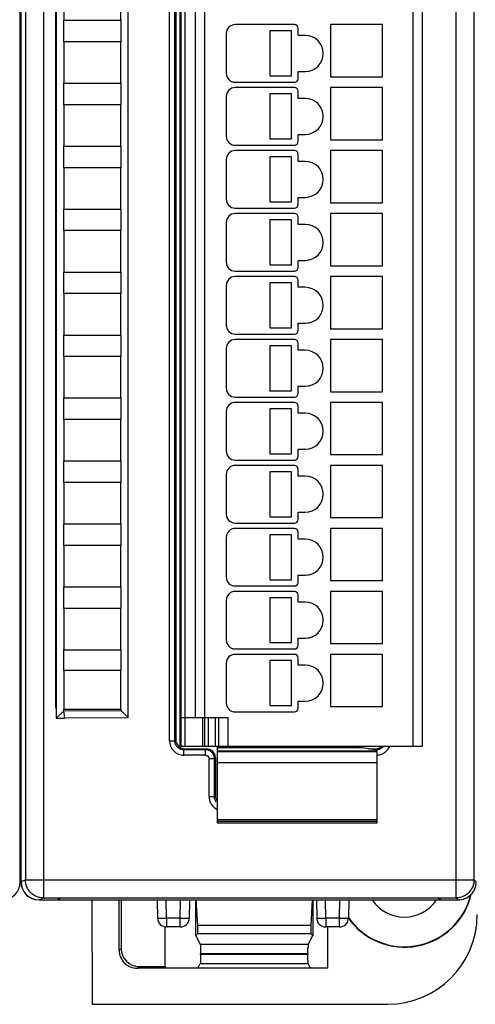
# Model space of a CAD drawing. Header units: millimetres. Extents: x 0 to 594, y 0 to 420.
# Tile 133 of 236: x 232 to 258, y 142 to 196. Entities that reach past the tile are written whole.
import ezdxf

# ---------------------------------------------------------------- set-up
doc = ezdxf.new("R2010")
doc.units = ezdxf.units.MM
doc.header["$LTSCALE"] = 32.67
doc.layers.get('0').update_dxf_attribs({"linetype": 'CONTINUOUS'})
doc.layers.add('1', color=7, linetype='CONTINUOUS')

msp = doc.modelspace()

# ---------------------------------------------------------------- linework, layer by layer
at = {"color": 9, "linetype": 'CONTINUOUS'}
for p, q in [((233.58969, 237.39672), (233.58969, 147.6325)), ((256.53604, 147.6325), (256.53604, 237.39672)), ((232.58984, 236.39676), (232.58984, 148.63246)), ((241.45389, 229.26461), (241.45389, 156.06461)), ((254.15389, 156.06461), (254.15389, 229.26461)), ((240.60133, 156.36156), (240.60133, 228.66766)), ((240.90115, 156.36156), (240.90115, 228.66766)), ((242.55389, 227.66461), (242.55389, 157.66461)), ((242.45389, 156.06461), (242.45389, 157.66461)), ((242.75389, 157.66461), (242.75389, 156.06461)), ((243.15389, 156.06461), (243.15389, 157.66461)), ((243.85389, 157.66461), (243.85389, 156.06461)), ((240.60133, 156.36156), (240.90115, 156.36156)), ((240.90115, 156.36156), (240.95389, 156.4143)), ((241.45359, 155.91461), (241.40084, 155.86186)), ((241.40084, 155.56204), (241.40084, 155.86186)), ((242.60145, 155.86186), (241.40084, 155.86186)), ((242.60145, 155.56204), (241.40084, 155.56204)), ((242.60145, 155.86186), (242.6542, 155.91461)), ((242.60145, 155.56204), (242.60145, 155.86186)), ((243.25389, 155.81159), (252.15389, 155.81159)), ((252.10695, 155.86186), (252.01868, 155.86186)), ((252.0542, 155.91461), (252.10695, 155.86186)), ((252.10695, 155.84821), (252.10695, 155.86186)), ((242.80133, 153.26156), (242.80133, 155.36217)), ((243.10115, 155.36217), (242.80133, 155.36217)), ((243.15389, 155.41491), (243.10115, 155.36217)), ((243.10115, 153.26156), (243.10115, 155.36217)), ((252.15389, 155.13518), (243.25389, 155.13518)), ((242.80133, 153.26156), (243.10115, 153.26156)), ((243.10115, 153.26156), (243.15389, 153.3143)), ((243.25389, 151.99462), (252.15389, 151.99462)), ((252.15389, 151.88143), (243.25389, 151.88143)), ((232.58984, 148.63246), (232.35389, 148.51449)), ((232.58984, 148.63246), (257.53601, 148.63246)), ((232.59, 148.61501), (232.58992, 148.63246)), ((257.65389, 148.51456), (257.53601, 148.63252)), ((233.35389, 147.51461), (233.58969, 147.6325)), ((240.43846, 146.50625), (240.4208, 147.51461)), ((241.20324, 146.50625), (241.22084, 147.51461)), ((249.28638, 146.50625), (249.26872, 147.51461)), ((250.05116, 146.50625), (250.06876, 147.51461)), ((256.53604, 147.6325), (256.65394, 147.51461)), ((240.4384, 146.50625), (240.4384, 146.01461)), ((241.20324, 146.50625), (240.43846, 146.50625)), ((241.20326, 146.01461), (241.20326, 146.50625)), ((249.28633, 146.50625), (249.28633, 146.01461)), ((250.05116, 146.50625), (249.28638, 146.50625)), ((250.05119, 146.01461), (250.05119, 146.50625)), ((248.30959, 145.03146), (242.3164, 145.03146)), ((237.91299, 144.81876), (237.80823, 144.714)), ((242.32482, 144.53067), (248.30117, 144.5332)), ((248.30117, 144.47756), (242.32482, 144.47592)), ((242.3164, 143.97712), (248.30959, 143.97712)), ((238.80762, 143.71461), (238.91239, 143.81937))]:
    msp.add_line(p, q, dxfattribs=at)
at = {"color": 7, "linetype": 'CONTINUOUS'}
for p, q in [((232.30389, 148.51461), (232.30389, 236.51461)), ((232.34479, 236.51461), (232.34479, 148.51461)), ((232.35389, 148.51449), (232.35389, 236.51472)), ((257.53601, 148.63252), (257.53601, 236.39673)), ((241.20389, 155.98004), (241.20389, 229.04918)), ((241.25389, 156.06461), (241.25389, 229.26461)), ((254.65389, 229.26461), (254.65389, 156.06461)), ((240.95389, 228.61491), (240.95389, 156.4143)), ((242.05389, 157.66461), (242.05389, 227.66461)), ((234.29104, 158.17675), (234.29104, 226.85247)), ((234.30389, 227.01218), (234.30389, 157.61946)), ((238.30389, 157.64824), (238.30389, 226.97925)), ((234.72389, 198.71461), (234.72389, 196.41461)), ((237.89989, 196.41461), (237.89989, 198.71461)), ((234.72389, 196.41461), (237.89989, 196.41461)), ((234.72402, 195.21461), (234.72402, 196.41461)), ((237.89977, 196.41461), (237.89977, 195.21461)), ((247.55389, 196.16461), (244.25389, 196.16461)), ((247.75389, 195.56461), (247.75389, 195.96461)), ((249.55389, 196.16461), (249.55389, 193.26461)), ((252.45389, 196.16461), (249.55389, 196.16461)), ((252.45389, 193.26461), (252.45389, 196.16461)), ((243.75389, 195.66461), (243.75389, 193.46461)), ((246.1892, 195.81461), (246.1892, 193.31461)), ((247.3892, 195.81461), (246.1892, 195.81461)), ((247.3892, 193.31461), (247.3892, 195.81461)), ((248.15389, 195.56461), (247.75389, 195.56461)), ((234.72389, 195.21461), (234.72389, 192.91461)), ((237.89989, 195.21461), (234.72389, 195.21461)), ((237.89989, 192.91461), (237.89989, 195.21461)), ((246.1892, 193.31461), (247.3892, 193.31461)), ((247.75389, 193.16461), (247.75389, 193.56461)), ((247.75389, 193.56461), (248.15389, 193.56461)), ((249.55389, 193.26461), (252.45389, 193.26461)), ((234.72389, 192.91461), (237.89989, 192.91461)), ((234.72402, 191.71461), (234.72402, 192.91461)), ((237.89977, 192.91461), (237.89977, 191.71461)), ((244.25389, 192.96461), (247.55389, 192.96461)), ((247.55389, 192.66461), (244.25389, 192.66461)), ((249.55389, 192.66461), (249.55389, 189.76461)), ((252.45389, 192.66461), (249.55389, 192.66461)), ((252.45389, 189.76461), (252.45389, 192.66461)), ((243.75389, 192.16461), (243.75389, 189.96461)), ((246.1892, 192.31461), (246.1892, 189.81461)), ((247.3892, 192.31461), (246.1892, 192.31461)), ((247.3892, 189.81461), (247.3892, 192.31461)), ((247.75389, 192.06461), (247.75389, 192.46461)), ((234.72389, 191.71461), (234.72389, 189.41461)), ((237.89989, 191.71461), (234.72389, 191.71461)), ((237.89989, 189.41461), (237.89989, 191.71461)), ((248.15389, 192.06461), (247.75389, 192.06461)), ((247.75389, 189.66461), (247.75389, 190.06461)), ((247.75389, 190.06461), (248.15389, 190.06461)), ((234.72389, 189.41461), (237.89989, 189.41461)), ((234.72402, 188.21461), (234.72402, 189.41461)), ((237.89977, 189.41461), (237.89977, 188.21461)), ((244.25389, 189.46461), (247.55389, 189.46461)), ((246.1892, 189.81461), (247.3892, 189.81461)), ((249.55389, 189.76461), (252.45389, 189.76461)), ((247.55389, 189.16461), (244.25389, 189.16461)), ((246.1892, 188.81461), (246.1892, 186.31461)), ((247.3892, 188.81461), (246.1892, 188.81461)), ((247.3892, 186.31461), (247.3892, 188.81461)), ((247.75389, 188.56461), (247.75389, 188.96461)), ((249.55389, 189.16461), (249.55389, 186.26461)), ((252.45389, 189.16461), (249.55389, 189.16461)), ((252.45389, 186.26461), (252.45389, 189.16461)), ((243.75389, 188.66461), (243.75389, 186.46461)), ((248.15389, 188.56461), (247.75389, 188.56461)), ((234.72389, 188.21461), (234.72389, 185.91461)), ((237.89989, 188.21461), (234.72389, 188.21461)), ((237.89989, 185.91461), (237.89989, 188.21461)), ((246.1892, 186.31461), (247.3892, 186.31461)), ((247.75389, 186.16461), (247.75389, 186.56461)), ((247.75389, 186.56461), (248.15389, 186.56461)), ((249.55389, 186.26461), (252.45389, 186.26461)), ((234.72389, 185.91461), (237.89989, 185.91461)), ((234.72402, 184.71461), (234.72402, 185.91461)), ((237.89977, 185.91461), (237.89977, 184.71461)), ((244.25389, 185.96461), (247.55389, 185.96461)), ((247.55389, 185.66461), (244.25389, 185.66461)), ((249.55389, 185.66461), (249.55389, 182.76461)), ((252.45389, 185.66461), (249.55389, 185.66461)), ((252.45389, 182.76461), (252.45389, 185.66461)), ((243.75389, 185.16461), (243.75389, 182.96461)), ((246.1892, 185.31461), (246.1892, 182.81461)), ((247.3892, 185.31461), (246.1892, 185.31461)), ((247.3892, 182.81461), (247.3892, 185.31461)), ((247.75389, 185.06461), (247.75389, 185.46461)), ((248.15389, 185.06461), (247.75389, 185.06461)), ((234.72389, 184.71461), (234.72389, 182.41461)), ((237.89989, 184.71461), (234.72389, 184.71461)), ((237.89989, 182.41461), (237.89989, 184.71461)), ((246.1892, 182.81461), (247.3892, 182.81461)), ((247.75389, 182.66461), (247.75389, 183.06461)), ((247.75389, 183.06461), (248.15389, 183.06461)), ((234.72389, 182.41461), (237.89989, 182.41461)), ((234.72402, 181.21461), (234.72402, 182.41461)), ((237.89977, 182.41461), (237.89977, 181.21461)), ((244.25389, 182.46461), (247.55389, 182.46461)), ((249.55389, 182.76461), (252.45389, 182.76461)), ((247.55389, 182.16461), (244.25389, 182.16461)), ((246.1892, 181.81461), (246.1892, 179.31461)), ((247.3892, 181.81461), (246.1892, 181.81461)), ((247.3892, 179.31461), (247.3892, 181.81461)), ((247.75389, 181.56461), (247.75389, 181.96461)), ((249.55389, 182.16461), (249.55389, 179.26461)), ((252.45389, 182.16461), (249.55389, 182.16461)), ((252.45389, 179.26461), (252.45389, 182.16461)), ((234.72389, 181.21461), (234.72389, 178.91461)), ((237.89989, 181.21461), (234.72389, 181.21461)), ((237.89989, 178.91461), (237.89989, 181.21461)), ((243.75389, 181.66461), (243.75389, 179.46461)), ((248.15389, 181.56461), (247.75389, 181.56461)), ((247.75389, 179.16461), (247.75389, 179.56461)), ((247.75389, 179.56461), (248.15389, 179.56461)), ((244.25389, 178.96461), (247.55389, 178.96461)), ((246.1892, 179.31461), (247.3892, 179.31461)), ((249.55389, 179.26461), (252.45389, 179.26461)), ((234.72389, 178.91461), (237.89989, 178.91461)), ((234.72402, 177.71461), (234.72402, 178.91461)), ((237.89977, 178.91461), (237.89977, 177.71461)), ((247.55389, 178.66461), (244.25389, 178.66461)), ((247.75389, 178.06461), (247.75389, 178.46461)), ((249.55389, 178.66461), (249.55389, 175.76461)), ((252.45389, 178.66461), (249.55389, 178.66461)), ((252.45389, 175.76461), (252.45389, 178.66461)), ((243.75389, 178.16461), (243.75389, 175.96461)), ((246.1892, 178.31461), (246.1892, 175.81461)), ((247.3892, 178.31461), (246.1892, 178.31461)), ((247.3892, 175.81461), (247.3892, 178.31461)), ((248.15389, 178.06461), (247.75389, 178.06461)), ((234.72389, 177.71461), (234.72389, 175.41461)), ((237.89989, 177.71461), (234.72389, 177.71461)), ((237.89989, 175.41461), (237.89989, 177.71461)), ((246.1892, 175.81461), (247.3892, 175.81461)), ((247.75389, 175.66461), (247.75389, 176.06461)), ((247.75389, 176.06461), (248.15389, 176.06461)), ((249.55389, 175.76461), (252.45389, 175.76461)), ((234.72389, 175.41461), (237.89989, 175.41461)), ((234.72402, 174.21461), (234.72402, 175.41461)), ((237.89977, 175.41461), (237.89977, 174.21461)), ((244.25389, 175.46461), (247.55389, 175.46461)), ((247.55389, 175.16461), (244.25389, 175.16461)), ((249.55389, 175.16461), (249.55389, 172.26461)), ((252.45389, 175.16461), (249.55389, 175.16461)), ((252.45389, 172.26461), (252.45389, 175.16461)), ((243.75389, 174.66461), (243.75389, 172.46461)), ((246.1892, 174.81461), (246.1892, 172.31461)), ((247.3892, 174.81461), (246.1892, 174.81461)), ((247.3892, 172.31461), (247.3892, 174.81461)), ((247.75389, 174.56461), (247.75389, 174.96461)), ((234.72389, 174.21461), (234.72389, 171.91461)), ((237.89989, 174.21461), (234.72389, 174.21461)), ((237.89989, 171.91461), (237.89989, 174.21461)), ((248.15389, 174.56461), (247.75389, 174.56461)), ((247.75389, 172.16461), (247.75389, 172.56461)), ((247.75389, 172.56461), (248.15389, 172.56461)), ((234.72389, 171.91461), (237.89989, 171.91461)), ((234.72402, 170.71461), (234.72402, 171.91461)), ((237.89977, 171.91461), (237.89977, 170.71461)), ((244.25389, 171.96461), (247.55389, 171.96461)), ((246.1892, 172.31461), (247.3892, 172.31461)), ((249.55389, 172.26461), (252.45389, 172.26461)), ((247.55389, 171.66461), (244.25389, 171.66461)), ((246.1892, 171.31461), (246.1892, 168.81461)), ((247.3892, 171.31461), (246.1892, 171.31461)), ((247.3892, 168.81461), (247.3892, 171.31461)), ((247.75389, 171.06461), (247.75389, 171.46461)), ((249.55389, 171.66461), (249.55389, 168.76461)), ((252.45389, 171.66461), (249.55389, 171.66461)), ((252.45389, 168.76461), (252.45389, 171.66461)), ((243.75389, 171.16461), (243.75389, 168.96461)), ((248.15389, 171.06461), (247.75389, 171.06461)), ((234.72389, 170.71461), (234.72389, 168.41461)), ((237.89989, 170.71461), (234.72389, 170.71461)), ((237.89989, 168.41461), (237.89989, 170.71461)), ((246.1892, 168.81461), (247.3892, 168.81461)), ((247.75389, 168.66461), (247.75389, 169.06461)), ((247.75389, 169.06461), (248.15389, 169.06461)), ((249.55389, 168.76461), (252.45389, 168.76461)), ((234.72389, 168.41461), (237.89989, 168.41461)), ((234.72402, 167.21461), (234.72402, 168.41461)), ((237.89977, 168.41461), (237.89977, 167.21461)), ((244.25389, 168.46461), (247.55389, 168.46461)), ((247.55389, 168.16461), (244.25389, 168.16461)), ((249.55389, 168.16461), (249.55389, 165.26461)), ((252.45389, 168.16461), (249.55389, 168.16461)), ((252.45389, 165.26461), (252.45389, 168.16461)), ((243.75389, 167.66461), (243.75389, 165.46461)), ((246.1892, 167.81461), (246.1892, 165.31461)), ((247.3892, 167.81461), (246.1892, 167.81461)), ((247.3892, 165.31461), (247.3892, 167.81461)), ((247.75389, 167.56461), (247.75389, 167.96461)), ((248.15389, 167.56461), (247.75389, 167.56461)), ((234.72389, 167.21461), (234.72389, 164.91461)), ((237.89989, 167.21461), (234.72389, 167.21461)), ((237.89989, 164.91461), (237.89989, 167.21461)), ((246.1892, 165.31461), (247.3892, 165.31461)), ((247.75389, 165.16461), (247.75389, 165.56461)), ((247.75389, 165.56461), (248.15389, 165.56461)), ((234.72389, 164.91461), (237.89989, 164.91461)), ((234.72402, 163.71461), (234.72402, 164.91461)), ((237.89977, 164.91461), (237.89977, 163.71461)), ((244.25389, 164.96461), (247.55389, 164.96461)), ((249.55389, 165.26461), (252.45389, 165.26461)), ((247.55389, 164.66461), (244.25389, 164.66461)), ((246.1892, 164.31461), (246.1892, 161.81461)), ((247.3892, 164.31461), (246.1892, 164.31461)), ((247.3892, 161.81461), (247.3892, 164.31461)), ((247.75389, 164.06461), (247.75389, 164.46461)), ((249.55389, 164.66461), (249.55389, 161.76461)), ((252.45389, 164.66461), (249.55389, 164.66461)), ((252.45389, 161.76461), (252.45389, 164.66461)), ((234.72389, 163.71461), (234.72389, 161.41461)), ((237.89989, 163.71461), (234.72389, 163.71461)), ((237.89989, 161.41461), (237.89989, 163.71461)), ((243.75389, 164.16461), (243.75389, 161.96461)), ((248.15389, 164.06461), (247.75389, 164.06461)), ((232.30389, 162.4277), (232.34479, 162.4277)), ((232.34479, 162.41461), (232.30389, 162.41461)), ((247.75389, 161.66461), (247.75389, 162.06461)), ((247.75389, 162.06461), (248.15389, 162.06461)), ((244.25389, 161.46461), (247.55389, 161.46461)), ((246.1892, 161.81461), (247.3892, 161.81461)), ((249.55389, 161.76461), (252.45389, 161.76461)), ((234.72389, 161.41461), (237.89989, 161.41461)), ((234.72402, 160.26461), (234.72402, 161.41461)), ((237.89977, 161.41461), (237.89977, 160.26461)), ((247.55389, 161.16461), (244.25389, 161.16461)), ((247.75389, 160.56461), (247.75389, 160.96461)), ((249.55389, 161.16461), (249.55389, 158.26461)), ((252.45389, 161.16461), (249.55389, 161.16461)), ((252.45389, 158.26461), (252.45389, 161.16461)), ((243.75389, 160.66461), (243.75389, 158.46461)), ((246.1892, 160.81461), (246.1892, 158.31461)), ((247.3892, 160.81461), (246.1892, 160.81461)), ((247.3892, 158.31461), (247.3892, 160.81461)), ((248.15389, 160.56461), (247.75389, 160.56461)), ((234.72389, 160.26461), (234.72389, 158.11461)), ((237.89989, 160.26461), (234.72389, 160.26461)), ((237.89989, 158.11461), (237.89989, 160.26461)), ((234.30389, 158.18961), (234.29104, 158.17675)), ((234.30389, 158.17675), (234.29104, 158.17675)), ((246.1892, 158.31461), (247.3892, 158.31461)), ((247.75389, 158.16461), (247.75389, 158.56461)), ((247.75389, 158.56461), (248.15389, 158.56461)), ((249.55389, 158.26461), (252.45389, 158.26461)), ((234.30324, 157.61881), (234.78668, 157.61461)), ((234.30389, 157.61946), (234.72404, 158.03475)), ((234.72389, 158.11461), (237.89989, 158.11461)), ((234.72404, 158.03475), (234.72402, 158.11461)), ((234.72404, 158.03475), (237.89951, 158.05065)), ((234.78668, 157.61461), (234.72404, 158.03475)), ((238.30389, 157.64518), (234.78668, 157.61461)), ((237.89977, 158.11461), (237.89975, 158.05238)), ((237.89975, 158.05238), (238.30389, 157.64824)), ((241.25389, 157.66461), (243.85389, 157.66461)), ((242.55389, 157.66461), (242.55389, 156.06461)), ((243.35389, 156.06461), (243.35389, 157.66461)), ((244.25389, 157.96461), (247.55389, 157.96461)), ((241.20389, 156.21461), (241.25389, 156.21461)), ((241.25389, 156.06461), (254.65389, 156.06461)), ((243.25389, 156.06461), (243.25389, 151.79312)), ((251.3217, 155.96968), (243.25389, 155.96968)), ((252.15389, 155.84094), (251.3217, 155.96968)), ((241.45359, 155.91461), (242.6542, 155.91461)), ((243.25389, 155.76461), (252.15389, 155.76461)), ((251.67772, 155.91461), (252.0542, 155.91461)), ((252.15389, 155.7792), (252.15389, 155.84094)), ((252.15389, 151.79312), (252.15389, 155.7646)), ((243.15389, 155.41491), (243.15389, 153.3143)), ((243.25389, 151.79302), (252.15389, 151.79302)), ((233.35389, 147.51461), (256.65394, 147.51461)), ((233.58969, 147.6325), (256.53604, 147.6325)), ((234.35389, 147.51461), (234.57597, 147.62366)), ((255.50027, 147.61461), (234.55754, 147.61461)), ((236.27749, 147.51461), (236.3028, 141.71461)), ((237.80823, 144.714), (237.80823, 147.51461)), ((237.91299, 147.51461), (237.91299, 144.81876)), ((239.92087, 147.51461), (239.93848, 146.50588)), ((241.7208, 147.51461), (241.70319, 146.50588)), ((242.06299, 145.53842), (242.06299, 147.51461)), ((242.17125, 146.09085), (242.08513, 147.51461)), ((248.54086, 147.51461), (248.45474, 146.09085)), ((248.56299, 147.51461), (248.56299, 145.53842)), ((248.76879, 147.51461), (248.7864, 146.50588)), ((250.56872, 147.51461), (250.55111, 146.50588)), ((255.48183, 147.62366), (255.70389, 147.51461)), ((240.36299, 143.81937), (240.36299, 146.01461)), ((241.20268, 146.01461), (240.4384, 146.01461)), ((242.17125, 145.64667), (242.06299, 145.53842)), ((242.17125, 145.64667), (242.17125, 146.09085)), ((248.45474, 146.09085), (242.17125, 146.09085)), ((242.17125, 145.64667), (248.45474, 145.64667)), ((248.45474, 146.09085), (248.45474, 145.64667)), ((248.45474, 145.64667), (248.56299, 145.53842)), ((250.05119, 146.01461), (249.28691, 146.01461)), ((249.38844, 146.01461), (249.38844, 143.71461)), ((242.06299, 145.53842), (242.3164, 145.03146)), ((248.30959, 145.03146), (248.56299, 145.53842)), ((242.32482, 144.47592), (242.32482, 144.53067)), ((248.30117, 144.5332), (248.30117, 144.47756)), ((242.18518, 143.71461), (242.3164, 143.97712)), ((248.44081, 143.71461), (248.30959, 143.97713)), ((249.38844, 143.71461), (238.80762, 143.71461)), ((238.91239, 143.81937), (240.36299, 143.81937)), ((240.41536, 143.71461), (240.36299, 143.81937)), ((236.3028, 141.71461), (252.72375, 141.71461))]:
    msp.add_line(p, q, dxfattribs=at)
for centre, radius, start, end in [((244.25389, 195.66461), 0.5, 90, 180), ((247.55389, 195.96461), 0.2, 0, 90), ((248.15389, 194.56461), 1, 270, 90), ((244.25389, 193.46461), 0.5, 180, 270), ((244.25389, 192.16461), 0.5, 90, 180), ((247.55389, 193.16461), 0.2, 270, 360), ((247.55389, 192.46461), 0.2, 0, 90), ((248.15389, 191.06461), 1, 270, 90), ((244.25389, 189.96461), 0.5, 180, 270), ((247.55389, 189.66461), 0.2, 270, 360), ((244.25389, 188.66461), 0.5, 90, 180), ((247.55389, 188.96461), 0.2, 0, 90), ((248.15389, 187.56461), 1, 270, 90), ((244.25389, 186.46461), 0.5, 180, 270), ((247.55389, 186.16461), 0.2, 270, 360), ((244.25389, 185.16461), 0.5, 90, 180), ((247.55389, 185.46461), 0.2, 0, 90), ((248.15389, 184.06461), 1, 270, 90), ((244.25389, 182.96461), 0.5, 180, 270), ((247.55389, 182.66461), 0.2, 270, 360), ((244.25389, 181.66461), 0.5, 90, 180), ((247.55389, 181.96461), 0.2, 0, 90), ((248.15389, 180.56461), 1, 270, 90), ((244.25389, 179.46461), 0.5, 180, 270), ((247.55389, 179.16461), 0.2, 270, 360), ((244.25389, 178.16461), 0.5, 90, 180), ((247.55389, 178.46461), 0.2, 0, 90), ((248.15389, 177.06461), 1, 270, 90), ((244.25389, 175.96461), 0.5, 180, 270), ((244.25389, 174.66461), 0.5, 90, 180), ((247.55389, 175.66461), 0.2, 270, 360), ((247.55389, 174.96461), 0.2, 0, 90), ((248.15389, 173.56461), 1, 270, 90), ((244.25389, 172.46461), 0.5, 180, 270), ((247.55389, 172.16461), 0.2, 270, 360), ((244.25389, 171.16461), 0.5, 90, 180), ((247.55389, 171.46461), 0.2, 0, 90), ((248.15389, 170.06461), 1, 270, 90), ((244.25389, 168.96461), 0.5, 180, 270), ((247.55389, 168.66461), 0.2, 270, 360), ((244.25389, 167.66461), 0.5, 90, 180), ((247.55389, 167.96461), 0.2, 0, 90), ((248.15389, 166.56461), 1, 270, 90), ((244.25389, 165.46461), 0.5, 180, 270), ((247.55389, 165.16461), 0.2, 270, 360), ((244.25389, 164.16461), 0.5, 90, 180), ((247.55389, 164.46461), 0.2, 0, 90), ((248.15389, 163.06461), 1, 270, 90), ((244.25389, 161.96461), 0.5, 180, 270), ((247.55389, 161.66461), 0.2, 270, 360), ((244.25389, 160.66461), 0.5, 90, 180), ((247.55389, 160.96461), 0.2, 0, 90), ((248.15389, 159.56461), 1, 270, 90), ((244.25389, 158.46461), 0.5, 180, 270), ((247.55389, 158.16461), 0.2, 270, 360), ((231.30389, 148.51461), 1, 270, 360), ((233.34479, 148.51461), 1, 180, 270), ((253.66299, 148.71461), 3.82444, 215.465098, 346.639565), ((253.66299, 148.71461), 3.8, 214.973324, 346.21296), ((253.66299, 148.71461), 2.15, 213.950962, 326.049038), ((240.4384, 146.51461), 0.5, 180.999998, 269.999923), ((241.20326, 146.51461), 0.5, 270.000086, 359.00004), ((249.28633, 146.51461), 0.5, 180.999962, 270.000005), ((250.05119, 146.51461), 0.5, 270, 359)]:
    msp.add_arc(centre, radius, start, end, dxfattribs=at)
at = {"color": 9, "linetype": 'CONTINUOUS'}
for centre, radius, start, end in [((252.10728, 156.3624), 0.50054, 269.961466, 274.95762), ((252.09411, 156.46823), 0.90624, 273.786982, 276.35622)]:
    msp.add_arc(centre, radius, start, end, dxfattribs=at)
at = {"color": 7, "linetype": 'CONTINUOUS'}
for centre, major_axis, ratio, start_param, end_param in [((241.4542, 156.41491), (0.35398, 0.35398), 0.99878277, -3.92638183, -2.35680348), ((252.05359, 156.41491), (0.35398, -0.35398), 0.99878277, -0.78478918, 0), ((242.65359, 155.4143), (-0.35398, -0.35398), 0.99878277, 8.63998878, 10.20956714), ((243.6542, 153.31491), (0.35398, 0.35398), 0.99878277, -3.92638183, -3.2829213), ((233.35405, 148.51465), (0.89461, 0.44727), 0.99980964, 2.67805165, 4.24869568), ((252.72223, 146.70537), (-3.52954, 3.52954), 0.99969546, 2.35632324, 3.92686206), ((248.3099, 144.53176), (0, 0.5), 0.01745506, 0.03490658, 0.80285145), ((238.9136, 144.81998), (0.70797, 0.70797), 0.99878277, 2.35680348, 3.92638183)]:
    msp.add_ellipse(centre, major_axis=major_axis, ratio=ratio, start_param=start_param, end_param=end_param, dxfattribs=at)
at = {"color": 9, "linetype": 'CONTINUOUS'}
for points, knots in [([(240.60133, 156.36156), (240.60299, 156.25756), (240.64179, 156.04707), (240.82126, 155.78197), (241.08636, 155.60252), (241.29685, 155.56367), (241.40084, 155.56204)], [0, 0, 0, 0, 0.25002688, 0.50000304, 0.74997642, 1, 1, 1, 1]), ([(241.40084, 155.86207), (241.33586, 155.86187), (241.20442, 155.88793), (241.03822, 155.99889), (240.927, 156.16506), (240.9011, 156.29652), (240.90115, 156.36156)], [0, 0, 0, 0, 0.24996073, 0.49995832, 0.74983813, 1, 1, 1, 1]), ([(252.50873, 156.06445), (252.46722, 156.00813), (252.35888, 155.91198), (252.22033, 155.86979), (252.15054, 155.86373)], [0, 0, 0, 0, 0.4996853, 1, 1, 1, 1]), ([(252.19444, 155.56756), (252.26575, 155.57551), (252.40743, 155.6095), (252.65804, 155.75175), (252.79665, 155.93212), (252.8493, 156.06418)], [0, 0, 0, 0, 0.25118362, 0.50232451, 1, 1, 1, 1]), ([(242.9546, 155.71529), (242.90865, 155.76123), (242.79769, 155.83593), (242.66643, 155.86181), (242.60145, 155.86186)], [0, 0, 0, 0, 0.49999275, 1, 1, 1, 1]), ([(243.10115, 155.36217), (243.1011, 155.42715), (243.07509, 155.55835), (243.00053, 155.66937), (242.9546, 155.71529)], [0, 0, 0, 0, 0.50011979, 1, 1, 1, 1]), ([(242.80133, 153.26156), (242.80252, 153.18708), (242.82237, 153.03724), (242.94401, 152.76361), (243.12063, 152.60531), (243.25348, 152.5412)], [0, 0, 0, 0, 0.25124605, 0.5024262, 1, 1, 1, 1]), ([(243.20421, 152.95718), (243.17118, 153.00023), (243.11897, 153.09794), (243.10111, 153.20725), (243.10115, 153.26156)], [0, 0, 0, 0, 0.49983553, 1, 1, 1, 1]), ([(232.88274, 147.92543), (232.7928, 148.01538), (232.64619, 148.23195), (232.59224, 148.48784), (232.59, 148.61501)], [0, 0, 0, 0, 0.50003242, 1, 1, 1, 1]), ([(257.53601, 148.63249), (257.536, 148.50243), (257.48423, 148.23973), (257.33506, 148.01737), (257.2431, 147.92541)], [0, 0, 0, 0, 0.49999239, 1, 1, 1, 1]), ([(233.58969, 147.6325), (233.45966, 147.63252), (233.197, 147.68431), (232.97469, 147.83347), (232.88274, 147.92543)], [0, 0, 0, 0, 0.49998098, 1, 1, 1, 1]), ([(257.2431, 147.92541), (257.15113, 147.83344), (256.92879, 147.68428), (256.6661, 147.63251), (256.53605, 147.6325)], [0, 0, 0, 0, 0.50000613, 1, 1, 1, 1]), ([(239.93848, 146.50588), (239.93849, 146.50503), (239.94343, 146.50521), (239.94906, 146.50392), (239.96184, 146.50374), (239.98621, 146.50278), (240.02825, 146.50244), (240.06424, 146.50227), (240.08496, 146.50227)], [0, 0, 0, 0, 0.01745493, 0.06685389, 0.14825247, 0.26101883, 0.57628658, 1, 1, 1, 1]), ([(240.08496, 146.50227), (240.1102, 146.50227), (240.22804, 146.5027), (240.34586, 146.50427), (240.43843, 146.50588)], [0, 0, 0, 0, 0.21425581, 1, 1, 1, 1]), ([(241.20323, 146.50588), (241.23573, 146.50532), (241.35356, 146.50348), (241.4714, 146.50227), (241.55673, 146.50227)], [0, 0, 0, 0, 0.27586853, 1, 1, 1, 1]), ([(241.55673, 146.50227), (241.57745, 146.50227), (241.61345, 146.50244), (241.65548, 146.50279), (241.67984, 146.50374), (241.69263, 146.50393), (241.69824, 146.5052), (241.70318, 146.50503), (241.70319, 146.50588)], [0, 0, 0, 0, 0.42383076, 0.73914285, 0.85189892, 0.93326198, 0.98260589, 1, 1, 1, 1]), ([(248.7864, 146.50588), (248.78641, 146.50503), (248.79135, 146.5052), (248.79696, 146.50393), (248.80975, 146.50374), (248.8341, 146.50279), (248.87614, 146.50244), (248.91214, 146.50227), (248.93285, 146.50227)], [0, 0, 0, 0, 0.01739414, 0.06673808, 0.14810116, 0.26085724, 0.5761693, 1, 1, 1, 1]), ([(248.93285, 146.50227), (248.9581, 146.50227), (249.07594, 146.5027), (249.19378, 146.50427), (249.28636, 146.50588)], [0, 0, 0, 0, 0.21424845, 1, 1, 1, 1]), ([(250.05115, 146.50588), (250.08365, 146.50532), (250.20147, 146.50348), (250.3193, 146.50227), (250.40463, 146.50227)], [0, 0, 0, 0, 0.27586307, 1, 1, 1, 1]), ([(250.40463, 146.50227), (250.42535, 146.50227), (250.46134, 146.50244), (250.50337, 146.50278), (250.52775, 146.50374), (250.54053, 146.50392), (250.54616, 146.50521), (250.5511, 146.50503), (250.55111, 146.50588)], [0, 0, 0, 0, 0.42371342, 0.73898117, 0.85174753, 0.93314611, 0.98254507, 1, 1, 1, 1])]:
    msp.add_open_spline(points, degree=3, knots=knots, dxfattribs=at)
at = {"color": 7, "linetype": 'CONTINUOUS'}
for points, knots in [([(251.3217, 155.96968), (251.28791, 155.97249), (251.15268, 155.98843), (251.01909, 156.02395), (250.92521, 156.06459)], [0, 0, 0, 0, 0.24894787, 1, 1, 1, 1]), ([(257.36102, 147.80749), (257.45298, 147.89945), (257.60213, 148.12181), (257.6539, 148.38451), (257.65389, 148.51456)], [0, 0, 0, 0, 0.49999991, 1, 1, 1, 1]), ([(256.65394, 147.51461), (256.78399, 147.51461), (257.04669, 147.56637), (257.26905, 147.71552), (257.36102, 147.80749)], [0, 0, 0, 0, 0.49999993, 1, 1, 1, 1]), ([(242.3164, 145.03146), (242.31817, 145.02792), (242.31773, 145.01331), (242.32053, 144.98408), (242.32107, 144.93686), (242.32202, 144.90005), (242.32237, 144.87907)], [0, 0, 0, 0, 0.07789524, 0.27402431, 0.58751311, 1, 1, 1, 1]), ([(237.80823, 144.71401), (237.80823, 144.584), (237.86013, 144.32114), (238.08266, 143.98904), (238.41477, 143.76651), (238.67763, 143.71461), (238.80763, 143.71461)], [0, 0, 0, 0, 0.25003602, 0.50000016, 0.74996422, 1, 1, 1, 1]), ([(242.32237, 144.87907), (242.3228, 144.85384), (242.32436, 144.73696), (242.32483, 144.62007), (242.32483, 144.52842)], [0, 0, 0, 0, 0.21593138, 1, 1, 1, 1]), ([(248.30959, 143.97713), (248.30769, 143.98092), (248.30841, 143.99611), (248.30543, 144.02573), (248.30492, 144.07295), (248.30337, 144.13462), (248.30249, 144.20911), (248.30142, 144.32534), (248.30116, 144.41649), (248.30116, 144.47915)], [0, 0, 0, 0, 0.02533929, 0.08634331, 0.18098927, 0.30554344, 0.45558519, 0.62570377, 1, 1, 1, 1]), ([(248.30118, 144.53609), (248.30118, 144.5675), (248.30139, 144.68184), (248.30222, 144.79619), (248.30362, 144.87909)], [0, 0, 0, 0, 0.27479338, 1, 1, 1, 1]), ([(242.32481, 144.47401), (242.32481, 144.41183), (242.32454, 144.32145), (242.32346, 144.20627), (242.32258, 144.1326), (242.32105, 144.07166), (242.32052, 144.02504), (242.31759, 143.99582), (242.31827, 143.98086), (242.3164, 143.97712)], [0, 0, 0, 0, 0.37525505, 0.54540903, 0.69529787, 0.81963517, 0.91402532, 0.97476825, 1, 1, 1, 1])]:
    msp.add_open_spline(points, degree=3, knots=knots, dxfattribs=at)
at = {"color": 9, "linetype": 'CONTINUOUS'}
msp.add_open_spline([(242.60145, 155.56204), (242.65245, 155.56204), (242.7587, 155.51942), (242.80133, 155.41316), (242.80133, 155.36217)], degree=3, dxfattribs=at)
at = {"layer": '1', "color": 1, "linetype": 'CONTINUOUS'}
msp.add_line((241.20389, 155.98004), (241.20389, 156.21461), dxfattribs=at)

doc.saveas('drawing.dxf')
